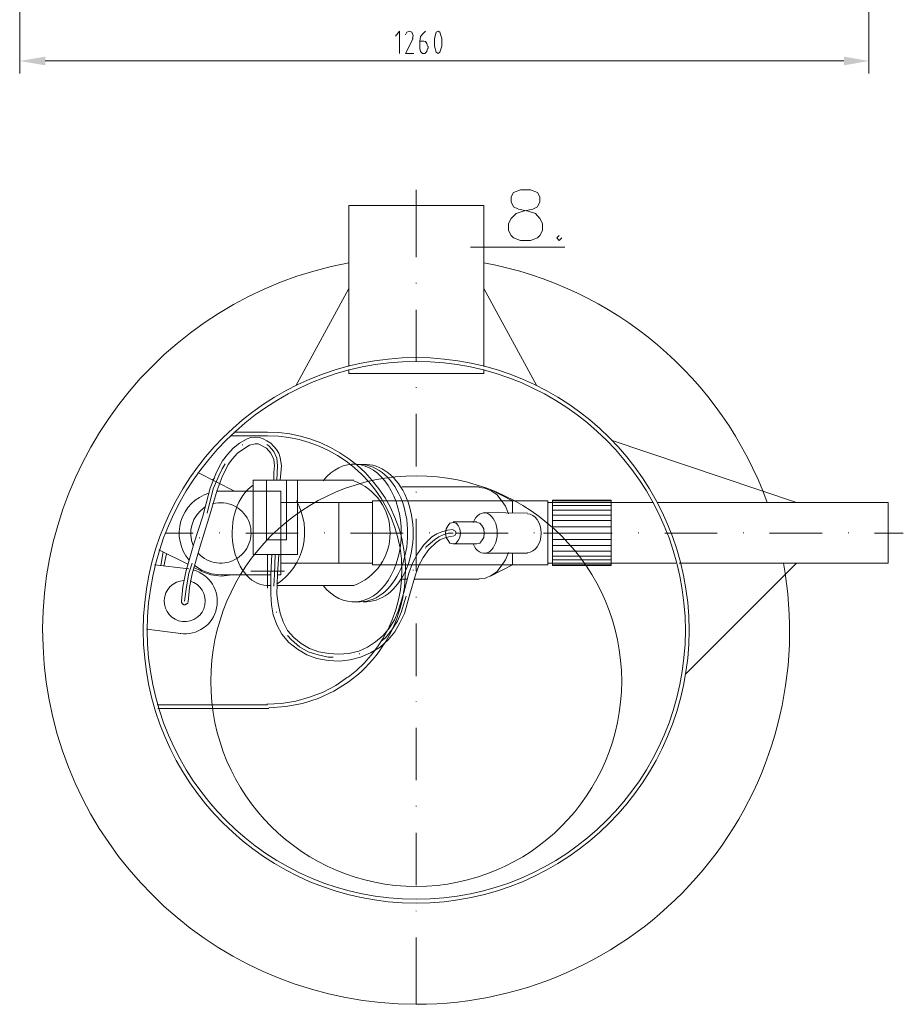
# Model space of a CAD drawing. Header units: millimetres. Extents: x 1 to 417021, y 3 to 99846.
# Tile 42 of 52: x 366407 to 368765, y 90981 to 93611. Entities that reach past the tile are written whole.
import ezdxf

# ---------------------------------------------------------------- set-up
doc = ezdxf.new("R2010")
doc.units = ezdxf.units.MM
doc.layers.add('PDF_Celobarevné výplně', color=7, linetype='Continuous')
doc.layers.add('PDF_Geometrie', color=251, linetype='Continuous')

msp = doc.modelspace()

# ---------------------------------------------------------------- linework, layer by layer
at = {"layer": 'PDF_Celobarevné výplně', "color": 3, "lineweight": 5, "transparency": 33554559}
for points in [[(366474.942, 93512.268), (366474.942, 93488.936), (366406.611, 93500.602)], [(368606.522, 93512.268), (368606.522, 93488.936), (368673.186, 93500.602)]]:
    msp.add_solid(points, dxfattribs=at)
at = {"layer": 'PDF_Geometrie', "lineweight": 5}
for points in [[(366406.611, 93965.583), (366406.611, 93467.27)], [(368673.186, 93965.583), (368673.186, 93467.27)], [(367419.903, 93520.601), (367419.903, 93580.599), (367409.904, 93567.266)], [(367454.902, 93560.6), (367456.568, 93568.933), (367453.235, 93577.266), (367446.569, 93580.599), (367439.902, 93577.266), (367436.569, 93570.599)], [(367489.9, 93580.599), (367483.234, 93573.933), (367476.568, 93565.6), (367474.901, 93553.933), (367474.901, 93533.934), (367476.568, 93525.601), (367481.567, 93520.601), (367488.234, 93520.601), (367493.234, 93525.601), (367494.9, 93533.934)], [(367456.568, 93560.6), (367436.569, 93520.601), (367458.235, 93520.601)], [(367494.9, 93540.601), (367493.234, 93547.267), (367489.9, 93552.267), (367484.901, 93553.933), (367474.901, 93553.933)], [(367496.567, 93533.934), (367496.567, 93540.601)], [(366474.942, 93500.602), (368606.522, 93500.602)], [(367861.552, 93003.05), (367609.896, 93003.05)], [(367828.22, 92326.411), (367984.88, 92326.411)], [(367828.22, 92321.411), (367984.88, 92321.411)], [(367828.22, 92313.078), (367984.88, 92313.078)], [(367828.22, 92301.412), (367984.88, 92301.412)], [(367828.22, 92288.079), (367984.88, 92288.079)], [(367828.22, 92273.08), (367984.88, 92273.08)], [(367828.22, 92256.414), (367984.88, 92256.414)], [(367828.22, 92239.748), (367984.88, 92239.748)], [(367828.22, 92223.082), (367984.88, 92223.082)], [(367828.22, 92206.416), (367984.88, 92206.416)], [(367828.22, 92191.417), (367984.88, 92191.417)], [(367828.22, 92178.084), (367984.88, 92178.084)], [(367828.22, 92168.084), (367984.88, 92168.084)], [(367828.22, 92159.751), (367984.88, 92159.751)], [(367828.22, 92154.752), (367984.88, 92154.752)]]:
    msp.add_lwpolyline(points, dxfattribs=at)
msp.add_lwpolyline([(367528.232, 93523.935), (367533.232, 93540.601), (367533.232, 93560.6), (367528.232, 93577.266), (367523.232, 93580.599), (367518.233, 93577.266), (367513.233, 93560.6), (367513.233, 93540.601), (367518.233, 93523.935), (367523.232, 93520.601)], close=True, dxfattribs=at)
at = {"layer": 'PDF_Geometrie', "color": 4, "lineweight": 5}
for points in [[(367464.901, 92976.385), (367464.901, 93156.377)], [(367464.901, 92906.388), (367464.901, 92908.054)], [(367464.901, 92698.063), (367464.901, 92836.39)], [(367464.901, 92628.066), (367464.901, 92629.732)], [(367464.901, 92418.074), (367464.901, 92558.068)], [(367001.587, 92474.739), (367001.587, 92476.405)], [(367066.584, 92476.405), (367071.584, 92473.072), (367084.917, 92458.073), (367093.25, 92439.74), (367094.917, 92419.741), (367093.25, 92381.409)], [(366906.591, 92293.079), (366923.257, 92358.077), (366938.256, 92393.075), (366946.589, 92411.408), (366954.922, 92424.741)], [(367464.901, 92348.077), (367464.901, 92349.744)], [(367464.901, 92138.086), (367464.901, 92278.08)], [(366794.929, 92239.748), (366869.926, 92239.748)], [(366939.923, 92239.748), (366939.923, 92241.415)], [(367009.92, 92239.748), (367149.914, 92239.748)], [(367219.911, 92239.748), (367219.911, 92241.415)], [(367289.909, 92239.748), (367429.903, 92239.748)], [(367563.231, 92239.748), (367549.898, 92239.748), (367536.565, 92234.748), (367524.899, 92229.748), (367513.233, 92221.415), (367491.567, 92203.083), (367489.9, 92199.75)], [(367499.9, 92239.748), (367499.9, 92241.415)], [(367569.897, 92239.748), (367709.891, 92239.748)], [(367779.889, 92239.748), (367779.889, 92241.415)], [(367804.888, 92239.748), (367836.553, 92239.748)], [(367841.553, 92239.748), (367843.219, 92239.748)], [(367848.219, 92239.748), (367891.551, 92239.748)], [(367849.886, 92239.748), (367988.214, 92239.748)], [(367896.551, 92239.748), (367898.217, 92239.748)], [(367903.217, 92239.748), (367934.882, 92239.748)], [(368058.211, 92239.748), (368058.211, 92241.415)], [(368128.208, 92239.748), (368268.202, 92239.748)], [(368338.199, 92239.748), (368338.199, 92241.415)], [(368408.196, 92239.748), (368548.191, 92239.748)], [(368618.188, 92239.748), (368618.188, 92241.415)], [(368688.185, 92239.748), (368764.849, 92239.748)], [(366886.592, 92226.415), (366886.592, 92228.082)], [(367068.251, 92183.084), (367068.251, 92093.087)], [(367084.917, 92098.087), (367086.584, 92129.753), (367088.25, 92183.084)], [(366846.593, 92058.089), (366851.593, 92096.421), (366858.259, 92133.086), (366866.592, 92159.751)], [(367023.253, 92138.086), (367113.249, 92138.086)], [(367456.568, 92139.752), (367456.568, 92141.419)], [(366838.26, 92058.089), (366838.26, 92054.756), (366839.927, 92053.089), (366839.927, 92051.422), (366841.593, 92049.756), (366843.26, 92049.756), (366844.927, 92048.089), (366848.26, 92048.089), (366849.926, 92049.756), (366851.593, 92049.756), (366853.26, 92051.422), (366854.926, 92051.422), (366854.926, 92054.756), (366856.593, 92056.422)], [(367438.236, 92071.422), (367424.903, 92028.09), (367414.903, 92004.758), (367399.904, 91981.425), (367383.238, 91959.759), (367371.572, 91951.426)], [(367464.901, 92068.088), (367464.901, 92069.755)], [(367091.583, 92028.09), (367091.583, 92029.757)], [(367464.901, 91858.097), (367464.901, 91998.091)], [(367243.244, 91908.095), (367229.911, 91908.095), (367203.245, 91914.761), (367176.58, 91923.094), (367153.247, 91936.427), (367131.582, 91954.76), (367121.582, 91966.426)], [(367313.241, 91916.428), (367313.241, 91918.094)], [(367464.901, 91789.766), (367464.901, 91791.433)], [(367464.901, 91579.775), (367464.901, 91719.769)], [(367464.901, 91509.778), (367464.901, 91511.444)], [(367464.901, 91299.786), (367464.901, 91439.781)], [(367464.901, 91229.789), (367464.901, 91231.456)], [(367464.901, 90981.466), (367464.901, 91159.792)]]:
    msp.add_lwpolyline(points, dxfattribs=at)
at = {"layer": 'PDF_Geometrie', "color": 1, "lineweight": 5}
for points in [[(367743.223, 93156.377), (367724.891, 93149.711), (367718.224, 93138.045), (367718.224, 93124.712), (367724.891, 93111.379), (367738.224, 93104.713), (367763.223, 93099.713), (367783.222, 93093.047), (367794.888, 93079.714), (367801.554, 93066.381), (367801.554, 93048.049), (367794.888, 93034.716), (367788.222, 93028.049), (367769.889, 93021.383), (367743.223, 93021.383), (367724.891, 93028.049), (367718.224, 93034.716), (367711.558, 93048.049), (367711.558, 93066.381), (367718.224, 93079.714), (367731.557, 93093.047), (367749.89, 93099.713), (367776.555, 93104.713), (367788.222, 93111.379), (367794.888, 93124.712), (367794.888, 93138.045), (367788.222, 93149.711), (367769.889, 93156.377)], [(367029.919, 92381.409), (367029.919, 92183.084), (367148.248, 92183.084), (367148.248, 92381.409)], [(367118.249, 92221.415), (367118.249, 92381.409), (367064.918, 92381.409), (367064.918, 92221.415)], [(367984.88, 92328.078), (367984.88, 92153.085), (367828.22, 92153.085), (367828.22, 92328.078)], [(367563.231, 92268.08), (367554.898, 92266.414), (367549.898, 92259.747), (367544.898, 92251.414), (367543.232, 92239.748), (367544.898, 92228.082), (367549.898, 92219.749), (367554.898, 92213.082), (367563.231, 92211.416), (367571.564, 92213.082), (367576.564, 92219.749), (367581.563, 92228.082), (367583.23, 92239.748), (367581.563, 92251.414), (367576.564, 92259.747), (367571.564, 92266.414)]]:
    msp.add_lwpolyline(points, close=True, dxfattribs=at)
for points in [[(367284.909, 92684.73), (367284.909, 93114.712), (367644.894, 93114.712), (367644.894, 92684.73)], [(367846.553, 93034.716), (367839.886, 93028.049), (367846.553, 93021.383), (367853.219, 93028.049)], [(367284.909, 92893.055), (367143.248, 92633.065)], [(367644.894, 92893.055), (367786.555, 92633.065)], [(367284.909, 92676.397), (367284.909, 92666.397), (367644.894, 92666.397), (367644.894, 92676.397)], [(366838.26, 92058.089), (366841.593, 92096.421), (366849.926, 92136.419), (366871.592, 92211.416), (366894.925, 92284.746), (366914.924, 92359.743), (366929.923, 92398.075), (366938.256, 92414.741), (366948.256, 92433.074), (366961.589, 92449.74), (366976.588, 92466.406), (366993.254, 92479.738), (367013.253, 92491.404), (367023.253, 92494.738), (367034.919, 92496.404), (367046.585, 92494.738), (367056.585, 92491.404), (367066.584, 92486.405), (367076.584, 92479.738), (367091.583, 92463.072), (367098.25, 92453.073), (367101.583, 92441.407), (367104.916, 92419.741), (367103.25, 92399.742), (367101.583, 92381.409)], [(366856.593, 92056.422), (366859.926, 92094.754), (366866.592, 92131.419), (366888.258, 92204.749), (366911.591, 92279.746), (366933.256, 92354.743), (366946.589, 92389.742), (366963.255, 92423.074), (366974.921, 92438.073), (366988.254, 92453.073), (367004.92, 92464.739), (367019.92, 92474.739), (367034.919, 92478.072), (367043.252, 92478.072), (367049.918, 92474.739), (367064.918, 92466.406), (367076.584, 92453.073), (367084.917, 92436.407), (367086.584, 92419.741), (367084.917, 92401.408), (367084.917, 92381.409)], [(368479.86, 92321.411), (367984.88, 92488.071)], [(366979.921, 92351.41), (366881.592, 92401.408)], [(366926.59, 92386.409), (366919.924, 92381.409)], [(367298.242, 92381.409), (367069.918, 92381.409)], [(366931.59, 92351.41), (366943.256, 92351.41), (367009.92, 92351.41)], [(367103.25, 92239.748), (367103.25, 92351.41)], [(367426.57, 92363.076), (367633.228, 92363.076)], [(367711.558, 92291.413), (367703.225, 92311.412), (367691.559, 92328.078), (367679.893, 92343.077), (367664.893, 92353.077), (367648.227, 92359.743), (367633.228, 92361.41)], [(367721.558, 92326.411), (367663.227, 92356.41)], [(367258.243, 92159.751), (367258.243, 92321.411)], [(367721.558, 92186.417), (367721.558, 92154.752), (367816.554, 92154.752), (367816.554, 92326.411), (367721.558, 92326.411), (367721.558, 92293.079)], [(367828.22, 92321.411), (367816.554, 92321.411)], [(367984.88, 92321.411), (368066.544, 92321.411), (368098.209, 92321.411)], [(368166.54, 92159.751), (368724.85, 92159.751), (368724.85, 92321.411), (368108.209, 92321.411)], [(367761.556, 92293.079), (367646.561, 92294.746)], [(367626.562, 92269.747), (367563.231, 92269.747)], [(367563.231, 92211.416), (367626.562, 92211.416), (367634.895, 92213.082), (367639.894, 92219.749), (367644.894, 92228.082), (367646.561, 92239.748), (367644.894, 92251.414), (367639.894, 92259.747), (367634.895, 92266.414), (367626.562, 92268.08)], [(367563.231, 92249.748), (367548.231, 92248.081), (367533.232, 92243.081), (367519.899, 92238.081), (367506.566, 92229.748), (367484.901, 92208.083), (367468.235, 92184.75), (367454.902, 92159.751), (367444.902, 92133.086), (367431.569, 92081.421), (367416.57, 92031.423), (367406.571, 92008.091), (367393.238, 91986.425), (367376.572, 91966.426), (367356.573, 91949.76), (367334.907, 91934.76), (367311.574, 91924.761), (367284.909, 91918.094), (367258.243, 91916.428), (367231.578, 91918.094), (367204.912, 91923.094), (367179.913, 91931.427), (367158.247, 91944.76), (367138.248, 91961.426), (367121.582, 91979.759), (367109.916, 92003.091), (367101.583, 92026.423), (367096.583, 92051.422), (367093.25, 92076.421), (367094.917, 92129.753), (367098.25, 92183.084)], [(367563.231, 92231.415), (367568.231, 92233.082), (367571.564, 92239.748), (367569.897, 92244.748), (367563.231, 92248.081)], [(367561.564, 92231.415), (367551.565, 92229.748), (367539.898, 92226.415), (367528.232, 92221.415), (367518.233, 92214.749), (367498.233, 92196.416), (367483.234, 92174.751), (367471.568, 92153.085), (367463.235, 92128.086), (367448.235, 92076.421), (367433.236, 92024.757), (367421.57, 91999.758), (367408.237, 91976.425), (367389.905, 91954.76), (367368.239, 91934.76), (367343.24, 91919.761), (367316.574, 91908.095), (367288.242, 91901.428), (367259.91, 91898.095), (367229.911, 91899.762), (367199.912, 91904.762), (367173.247, 91914.761), (367148.248, 91929.761), (367124.915, 91948.093), (367106.583, 91969.759), (367093.25, 91994.758), (367083.25, 92021.424), (367078.251, 92048.089), (367076.584, 92076.421), (367076.584, 92129.753), (367079.917, 92183.084)], [(366854.926, 92156.418), (366778.263, 92194.75)], [(366789.929, 92189.75), (366783.263, 92153.085)], [(367633.228, 92118.086), (367649.894, 92119.753), (367664.893, 92126.419), (367679.893, 92136.419), (367691.559, 92151.418), (367703.225, 92168.084), (367711.558, 92188.084)], [(366798.262, 92184.75), (366791.596, 92151.418)], [(367761.556, 92186.417), (367646.561, 92186.417)], [(366858.259, 92144.752), (366766.597, 92154.752)], [(366891.591, 92138.086), (366871.592, 92148.085)], [(366873.259, 92153.085), (366893.258, 92139.752), (366918.257, 92131.419), (366943.256, 92128.086), (367009.92, 92128.086)], [(366889.925, 92138.086), (366916.59, 92128.086), (366944.923, 92124.753), (366973.255, 92128.086)], [(367721.558, 92154.752), (367663.227, 92124.753)], [(367816.554, 92159.751), (367828.22, 92159.751)], [(367984.88, 92159.751), (368131.541, 92159.751), (368158.207, 92159.751)], [(368479.86, 92159.751), (368183.206, 91863.097)], [(367426.57, 92116.42), (367439.902, 92116.42)], [(367459.902, 92116.42), (367633.228, 92116.42)], [(367074.917, 92099.754), (367069.918, 92099.754)], [(366836.594, 91971.426), (366744.931, 91983.092)], [(367066.584, 91783.1), (367104.916, 91784.767), (367143.248, 91791.433), (367179.913, 91801.433), (367216.578, 91814.765), (367249.91, 91833.098), (367281.576, 91854.764)], [(367068.251, 91781.433), (366773.263, 91781.433)], [(367071.584, 91771.434), (366774.93, 91771.434)]]:
    msp.add_lwpolyline(points, dxfattribs=at)
for points in [[(367284.909, 92961.385, 0.91204256), (367464.901, 90981.466, 0.46871822), (368444.862, 92159.751)], [(367071.584, 91773.1), (367116.582, 91776.434), (367161.58, 91784.767), (367203.245, 91798.099), (367244.91, 91818.099), (367283.242, 91841.431, 0.72624636), (367068.251, 92509.737), (366978.255, 92509.737)], [(366968.255, 92499.737), (367068.251, 92499.737, -0.72094203), (367283.242, 91854.764)], [(367298.242, 92379.742, -0.69361068), (367298.242, 92099.754), (367093.25, 92099.754)]]:
    msp.add_lwpolyline(points, format="xyb", dxfattribs=at)
at = {"layer": 'PDF_Geometrie', "color": 8, "lineweight": 5, "true_color": 0x808080}
for points in [[(367009.92, 92351.41), (367103.25, 92351.41)], [(367348.24, 92321.411), (367103.25, 92321.411)], [(367258.243, 92321.411), (367258.243, 92159.751), (367348.24, 92159.751)], [(367721.558, 92326.411), (367348.24, 92326.411), (367348.24, 92154.752), (367721.558, 92154.752)], [(366901.591, 92309.745), (366889.925, 92299.746), (366879.925, 92289.746), (366871.592, 92276.413), (366866.592, 92263.08), (366863.259, 92249.748), (366863.259, 92234.748), (366864.926, 92219.749), (366869.926, 92206.416)], [(367103.25, 92239.748), (367103.25, 92128.086), (367094.917, 92128.086)], [(367103.25, 92159.751), (367258.243, 92159.751)], [(367009.92, 92128.086), (367076.584, 92128.086)]]:
    msp.add_lwpolyline(points, dxfattribs=at)
at = {"layer": 'PDF_Geometrie', "color": 1, "lineweight": 5}
for centre, radius in [((367464.788, 91980.081), 728.417), ((367465.11, 91979.933), 718.096)]:
    msp.add_circle(centre, radius, dxfattribs=at)
at = {"layer": 'PDF_Geometrie', "color": 8, "lineweight": 5, "true_color": 0x808080}
msp.add_circle((367464.946, 91844.572), 548.266, dxfattribs=at)
at = {"layer": 'PDF_Geometrie', "color": 1, "lineweight": 5}
for centre, radius, start, end in [((367467.739, 91984.667), 992.654, 19.83034, 79.719576), ((366943.611, 92239.696), 111.415, 106.702351, 219.997438), ((366998.502, 92242.645), 168.682, 304.173332, 29.774987), ((366846.982, 92057.543), 86.957, 262.031551, 74.701181), ((366847.186, 92058.296), 54.838, 92.361127, 74.826913)]:
    msp.add_arc(centre, radius, start, end, dxfattribs=at)
at = {"layer": 'PDF_Geometrie', "color": 8, "lineweight": 5, "true_color": 0x808080}
msp.add_arc((366943.318, 92240.342), 80.716, 221.919327, 105.615971, dxfattribs=at)
at = {"layer": 'PDF_Geometrie', "color": 1, "lineweight": 5}
for centre, major_axis, ratio, start_param, end_param in [((367298.495, 92239.964), (-0.432, -183.92), 0.6867482, 5.58092388, 10.13388086), ((367313.606, 92239.727), (-0.534, 183.602), 0.69916687, 3.0826314, 6.33382501), ((367328.783, 92239.731), (-0.547, 183.497), 0.69858943, 3.09407647, 6.32217291), ((367068.763, 92239.807), (-0.681, 140.313), 0.6769865, 0.41409696, 3.19925357), ((367646.328, 92239.805), (-0.075, -54.007), 0.64738823, 5.26677793, 10.44545726), ((367761.48, 92239.748), (-0.276, 51.665), 0.71746342, 3.13620155, 6.2736943)]:
    msp.add_ellipse(centre, major_axis=major_axis, ratio=ratio, start_param=start_param, end_param=end_param, dxfattribs=at)

doc.saveas('drawing.dxf')
